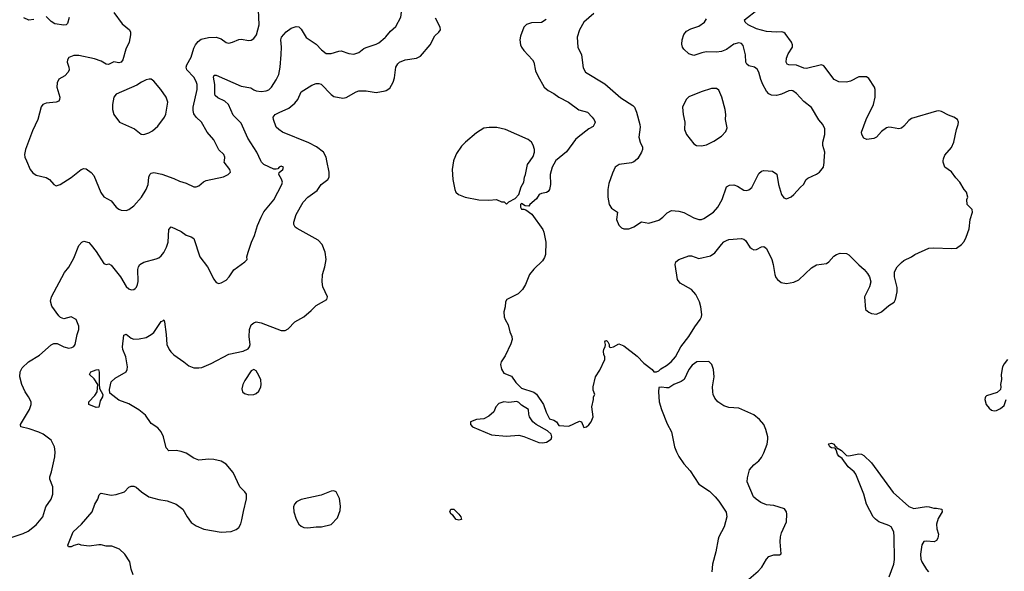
# Model space of a CAD drawing. Header units: inches. Extents: x 2057696 to 2160536, y 827480 to 1016834.
# Tile 207 of 256: x 2087078 to 2094952, y 946713 to 951130. Entities that reach past the tile are written whole.
import ezdxf

# ---------------------------------------------------------------- set-up
doc = ezdxf.new("R2010")
doc.units = ezdxf.units.IN
doc.header["$MEASUREMENT"] = 0
for name, color, linetype in [('C0984', 7, 'Continuous'), ('C0985', 7, 'Continuous'), ('C0994', 7, 'Continuous'), ('C0995', 7, 'Continuous')]:
    doc.layers.add(name, color=color, linetype=linetype)

msp = doc.modelspace()

# ---------------------------------------------------------------- linework, layer by layer
at = {"layer": 'C0984', "color": 5}
for points, elevation in [([(2087010, 946983.1), (2087104.4, 947015.6), (2087145.2, 947034.8), (2087210, 947084.4), (2087262.4, 947150), (2087287.8, 947230), (2087329.7, 947290.3), (2087342, 947330), (2087342.4, 947390), (2087318.9, 947450), (2087318.7, 947470), (2087331.8, 947510), (2087357.6, 947630), (2087361.3, 947670), (2087356.9, 947710), (2087330, 947762.7), (2087265.2, 947810), (2087230, 947827), (2087153, 947853), (2087086, 947870), (2087082.9, 947890), (2087155.1, 948010), (2087169.4, 948050), (2087169.4, 948070), (2087149.4, 948110), (2087122, 948150), (2087093.6, 948210), (2087078, 948270), (2087080.5, 948310), (2087098.5, 948341.5), (2087147, 948390), (2087236.6, 948443.4), (2087330, 948526.4), (2087350, 948538.4), (2087378, 948538), (2087430, 948510.5), (2087470, 948500.5), (2087495.1, 948504.9), (2087510, 948514), (2087522, 948530), (2087538.3, 948610), (2087551.1, 948650), (2087550, 948675.3), (2087530, 948729.2), (2087490, 948751.8), (2087430, 948736), (2087404.8, 948744.8), (2087390, 948759), (2087335.8, 948835.8), (2087323.9, 948876.1), (2087332, 948910), (2087434.9, 949105.1), (2087470, 949147.3), (2087510, 949220.7), (2087550, 949322.8), (2087575.3, 949350), (2087590, 949356.3), (2087630, 949344.9), (2087650, 949325.5), (2087690, 949272.7), (2087750, 949177.1), (2087770, 949168.8), (2087790, 949175.3), (2087810, 949164.6), (2087883.1, 949070), (2087930, 948993.4), (2087950, 948975.5), (2087970, 948968.2), (2087990, 948970.6), (2088001, 948979), (2088011.1, 948988.9), (2088020.5, 949010), (2088025.3, 949034.7), (2088022.6, 949130), (2088026.6, 949150), (2088039.6, 949170), (2088070, 949187.6), (2088170, 949214), (2088190, 949224), (2088210, 949240.3), (2088230, 949266.7), (2088251.9, 949310), (2088265.3, 949350), (2088269.6, 949450), (2088290, 949470.4), (2088370, 949434.9), (2088410, 949403.8), (2088450, 949390.5), (2088470, 949377.3), (2088517.4, 949230), (2088580.4, 949150), (2088630, 949051.3), (2088650, 949026), (2088670, 949018.8), (2088690, 949022), (2088730, 949045.5), (2088752.3, 949070), (2088791.5, 949128.5), (2088878, 949190), (2088898, 949210), (2088895.3, 949230), (2088904.5, 949270), (2088931.6, 949350), (2088956.8, 949403.2), (2088979.1, 949480.9), (2089008.2, 949550), (2089030, 949592.7), (2089110, 949688), (2089174.7, 949810), (2089179.7, 949830), (2089172.1, 949852.1), (2089149.4, 949890.6), (2089152.7, 949907.3), (2089182, 949930), (2089188, 949950), (2089170, 949957.2), (2089152, 949950), (2089142.8, 949937.2), (2089127.7, 949932.3), (2089110, 949933.6), (2089030, 949969.7), (2089011.3, 949990), (2089006.9, 950000)], 540), ([(2087131.6, 950000), (2087161.6, 949930), (2087183.4, 949903.4), (2087210, 949885.5), (2087290, 949867.3), (2087316, 949850), (2087350, 949811.3), (2087370, 949801), (2087402, 949810), (2087490, 949865.5), (2087570, 949930.6), (2087590, 949939.1), (2087610, 949935.5), (2087650, 949906), (2087670, 949882), (2087726.8, 949746.8), (2087750, 949712.7), (2087810, 949680.5), (2087850, 949628.2), (2087870, 949613), (2087890, 949604.9), (2087930, 949602.8), (2087950, 949610.8), (2087990, 949640.7), (2088051.8, 949710), (2088090, 949770.8), (2088104, 949810), (2088111.3, 949870), (2088119.6, 949890), (2088130, 949901.6), (2088150, 949905.7), (2088213.7, 949893.7), (2088310, 949859.5), (2088356.7, 949836.7), (2088410, 949820.4), (2088470, 949790.7), (2088490, 949790.7), (2088510, 949798.8), (2088547.9, 949832.1), (2088570, 949843.8), (2088708.2, 949871.8), (2088746, 949890), (2088762.9, 949910), (2088759.7, 949930), (2088713.6, 949990), (2088715, 950000)], 560), ([(2087984.9, 946684.9), (2087969.7, 946729.7), (2087958.4, 946790), (2087919.5, 946850), (2087877.2, 946890), (2087813.6, 946913.6), (2087770, 946915.1), (2087730, 946924.4), (2087710, 946925.7), (2087634.1, 946914.1), (2087570, 946921.6), (2087550, 946929.5), (2087510, 946919.6), (2087489.7, 946909.7), (2087468.7, 946910), (2087462.9, 946922.9), (2087506.3, 947030), (2087571.3, 947090), (2087656.9, 947190), (2087678.4, 947250), (2087702, 947290), (2087714.5, 947325.5), (2087723.6, 947336.4), (2087730, 947339.1), (2087810, 947323.1), (2087850, 947327), (2087915.3, 947350), (2087950, 947386), (2087970, 947396), (2087990, 947394.8), (2088010, 947386), (2088050.7, 947350), (2088110.7, 947310), (2088190, 947289.2), (2088257.3, 947277.3), (2088330, 947250.4), (2088382, 947210), (2088416, 947150), (2088450, 947103.1), (2088490, 947076), (2088550, 947051.7), (2088690, 947025.3), (2088770, 947032.7), (2088810, 947048.2), (2088830, 947064.9), (2088846.2, 947093.8), (2088855.6, 947124.4), (2088867, 947193), (2088892.5, 947292.5), (2088892.7, 947330), (2088879.3, 947350), (2088839.6, 947390), (2088785.5, 947505.5), (2088729.6, 947570), (2088690, 947594.8), (2088630, 947609.7), (2088590, 947612.4), (2088510, 947603.5), (2088470, 947619.7), (2088410, 947658), (2088370, 947672.6), (2088330, 947679.7), (2088270, 947677.6), (2088250, 947701.2), (2088226.6, 947790), (2088209.6, 947830), (2088181.8, 947861.8), (2088130, 947896.9), (2088083, 947963), (2088030, 948005.1), (2087950, 948053.7), (2087870, 948083.6), (2087798.7, 948138.7), (2087794.8, 948170), (2087810, 948230.8), (2087841, 948259), (2087929.2, 948310), (2087938, 948330), (2087939.5, 948350), (2087927.8, 948430), (2087903, 948490), (2087900.5, 948510), (2087910, 948604.7), (2087930, 948612.4), (2087970, 948580.4), (2087990, 948572.2), (2088034.2, 948574.2), (2088090, 948586), (2088130, 948608.5), (2088150, 948626.4), (2088210, 948714), (2088222.5, 948717.5), (2088230, 948726), (2088236.4, 948710), (2088248.9, 948610), (2088253.7, 948530), (2088272.2, 948490), (2088286.7, 948470), (2088310, 948445.3), (2088390, 948391.8), (2088430, 948358.7), (2088470, 948342.6), (2088510, 948341.3), (2088533.9, 948346.1), (2088610, 948377), (2088750, 948453), (2088863.7, 948476.3), (2088904.1, 948495.9), (2088916, 948510), (2088920.7, 948530), (2088914, 948590), (2088914.5, 948650), (2088930, 948686), (2088950, 948702.8), (2088970, 948710.5), (2089010, 948703.8), (2089170, 948640.5), (2089199.6, 948640.4), (2089225.4, 948654.6), (2089277.2, 948710), (2089350, 948751), (2089410, 948800.7), (2089450, 948841.6), (2089534, 948890), (2089539.3, 948910), (2089502.9, 948990), (2089495.6, 949030), (2089500.7, 949090), (2089518.7, 949150), (2089527.8, 949210), (2089519.5, 949270), (2089498, 949330), (2089465.8, 949365.8), (2089297.4, 949457.4), (2089281.2, 949470), (2089269.5, 949490), (2089269.6, 949510), (2089289.7, 949570), (2089344.7, 949670), (2089381.3, 949710), (2089456.6, 949763.4), (2089487.6, 949810), (2089541.6, 949850), (2089552.1, 949867.9), (2089553.7, 949910), (2089534.1, 950000)], 520)]:
    msp.add_lwpolyline(points, dxfattribs=dict(at, elevation=elevation))
at = {"layer": 'C0984', "color": 5, "elevation": 520}
for points in [[(2087690, 948025.9), (2087629.4, 948050), (2087629.5, 948070), (2087679.3, 948120.7), (2087697.2, 948150), (2087704, 948210), (2087674, 948254), (2087635.1, 948290), (2087647.8, 948310), (2087690, 948327.4), (2087708.1, 948328.1), (2087713.1, 948306.9), (2087712.3, 948212.3), (2087717.3, 948177.3), (2087742, 948130), (2087740.5, 948110), (2087722.2, 948077.8), (2087710, 948026.4)], [(2088950, 948328.7), (2088930, 948318), (2088877.7, 948242.3), (2088861.6, 948210), (2088854.8, 948174.8), (2088861, 948150), (2088876.8, 948136.8), (2088910, 948125.5), (2088950, 948128.5), (2088970, 948138), (2088990, 948154.8), (2089007, 948190), (2089009.5, 948210), (2089005.4, 948245.4), (2088990, 948282), (2088970, 948318)], [(2089590, 947357), (2089570, 947354), (2089490, 947324.2), (2089330, 947287.3), (2089290.8, 947270), (2089276.3, 947250), (2089268, 947230), (2089270.5, 947190), (2089288, 947130), (2089310.7, 947090), (2089330, 947073.4), (2089350, 947063.8), (2089382, 947062), (2089450, 947068.8), (2089490.5, 947070.5), (2089570, 947088.4), (2089618.3, 947141.7), (2089640.5, 947199.5), (2089644.4, 947235.6), (2089636.2, 947296.2), (2089609.5, 947349.5)]]:
    msp.add_lwpolyline(points, close=True, dxfattribs=at)
at = {"layer": 'C0985', "color": 5}
for points, elevation in [([(2087830, 951187.7), (2087897.2, 951097.2), (2087955.3, 951050), (2087964.9, 951030), (2087964.9, 951010), (2087954, 950950), (2087925.7, 950894.3), (2087902.8, 950810), (2087890, 950789.8), (2087870, 950783.5), (2087830, 950791.8), (2087788.5, 950771.5), (2087770, 950775.1), (2087730, 950798.8), (2087676.8, 950816.7), (2087550, 950844.4), (2087510, 950843.5), (2087471.8, 950828.2), (2087460.4, 950810), (2087458.4, 950790), (2087470.4, 950750), (2087472.2, 950730), (2087466, 950710), (2087439, 950681), (2087390, 950653.2), (2087376.4, 950623.6), (2087375.8, 950590), (2087399.3, 950510), (2087396.3, 950490), (2087390, 950479), (2087370.4, 950469.6), (2087290, 950462.9), (2087264, 950450), (2087250, 950433.2), (2087223, 950330), (2087179.5, 950240.5), (2087124, 950090), (2087117.3, 950050), (2087118.8, 950030), (2087131.6, 950000)], 560), ([(2088715, 950000), (2088719.3, 950030), (2088709.3, 950050), (2088670, 950089.4), (2088630, 950167), (2088576.9, 950230), (2088532.6, 950310), (2088489.2, 950349.2), (2088470, 950377), (2088463.8, 950403.8), (2088464.1, 950430), (2088496.8, 950570), (2088497.7, 950610), (2088490, 950636.3), (2088471.4, 950670), (2088414.2, 950730), (2088409.8, 950750), (2088414, 950770), (2088449.3, 950830.7), (2088470, 950901.6), (2088483.2, 950930), (2088503.9, 950956.1), (2088530, 950974.8), (2088588.1, 950988.1), (2088650, 950989.1), (2088690, 950977.4), (2088730, 950948.7), (2088750, 950943.1), (2088779, 950950), (2088830, 950972.4), (2088850, 950975.5), (2088910, 950962.8), (2088930, 950966.8), (2088950, 950978.8), (2088971, 951009), (2088991.8, 951090), (2088986.6, 951210)], 560), ([(2087190, 951132.3), (2087150, 951126), (2087110, 951146)], 540), ([(2087472.4, 951147.6), (2087459.3, 951100.7), (2087450.5, 951089.5), (2087430, 951085.1), (2087357.5, 951097.5), (2087330, 951116.9), (2087290, 951155.6)], 540), ([(2089006.9, 950000), (2088975.6, 950070), (2088902.8, 950182.8), (2088850, 950302), (2088785.6, 950365.6), (2088748.7, 950450), (2088718.7, 950478.7), (2088663.3, 950503.3), (2088642.2, 950522.2), (2088637.7, 950537.7), (2088637.1, 950610), (2088627.1, 950670), (2088632.7, 950687.3), (2088650, 950686.7), (2088850, 950599.1), (2088925.7, 950585.7), (2088950, 950569), (2088970, 950561.5), (2089010, 950556.5), (2089050, 950560.3), (2089070.9, 950569.1), (2089091.6, 950590), (2089130, 950648.2), (2089150, 950690.7), (2089161, 950750), (2089170, 950852), (2089172.1, 950910), (2089165.8, 950970), (2089170.9, 950990), (2089210, 951033.6), (2089250, 951061.5), (2089290, 951076.9), (2089310, 951071.8), (2089330, 951054), (2089370, 950988.5), (2089450, 950934.4), (2089490.4, 950890), (2089530, 950860.3), (2089570, 950858.4), (2089630, 950879.3), (2089650, 950880.5), (2089710, 950859.5), (2089750, 950854.9), (2089790, 950867), (2089830, 950899.5), (2089850, 950908.8), (2089930, 950933.1), (2089950, 950946), (2090000, 950988.9)], 540), ([(2089534.1, 950000), (2089527.6, 950030), (2089508.3, 950070), (2089452.1, 950112.1), (2089390, 950143.9), (2089179.6, 950230), (2089149.6, 950250), (2089129.6, 950270), (2089107.6, 950330), (2089105.6, 950350), (2089120.9, 950370), (2089151.8, 950388.2), (2089230, 950420.8), (2089278.9, 950461.1), (2089303, 950490), (2089328.4, 950551.6), (2089414.6, 950605.4), (2089450, 950618), (2089470, 950620.2), (2089490, 950614), (2089570, 950530.4), (2089590, 950515.3), (2089661.7, 950501.7), (2089690, 950507.2), (2089770, 950552.9), (2089790, 950559.6), (2089850, 950561.1), (2089930, 950548), (2090000, 950560.3)], 520)]:
    msp.add_lwpolyline(points, dxfattribs=dict(at, elevation=elevation))
at = {"layer": 'C0985', "color": 5, "elevation": 580}
msp.add_lwpolyline([(2088114.5, 950654.5), (2088090, 950649.3), (2088051, 950630), (2088014.9, 950605.1), (2087850, 950532.7), (2087830, 950508.7), (2087819.1, 950450), (2087820.5, 950410), (2087830.4, 950370), (2087877.3, 950310), (2087995.4, 950255.4), (2088050, 950214), (2088070, 950210.4), (2088110, 950223.1), (2088140.1, 950239.9), (2088183.3, 950276.7), (2088236.2, 950350), (2088246.2, 950373.8), (2088263.6, 950470), (2088249.5, 950510), (2088207, 950570), (2088150, 950639), (2088130, 950652.7)], close=True, dxfattribs=at)
at = {"layer": 'C0994', "color": 5}
for points, elevation in [([(2090548.5, 950000), (2090536.4, 949930), (2090542.6, 949850), (2090557.1, 949770), (2090566, 949750), (2090588, 949730), (2090641, 949710), (2090750, 949688.5), (2090830, 949685.5), (2090890.9, 949690.9), (2090930, 949672), (2090951.6, 949671.6), (2090970, 949654), (2090988.4, 949671.6), (2091040.4, 949699.6), (2091068.7, 949730), (2091089.4, 949790.6), (2091109, 949830), (2091114, 949870), (2091124, 949890), (2091139.3, 949970), (2091159.8, 950000)], 520), ([(2091363.6, 950000), (2091361.7, 949998.3), (2091337.1, 949950), (2091320.4, 949890), (2091322, 949810), (2091314, 949770), (2091304.5, 949755.5), (2091290, 949745.2), (2091250, 949739), (2091232, 949730), (2091210, 949695.3), (2091158, 949650), (2091150, 949638), (2091120.4, 949640.4), (2091090, 949658), (2091082, 949650), (2091082, 949630), (2091090, 949614), (2091110, 949614), (2091126.4, 949606.4), (2091172.7, 949572.7), (2091262.8, 949450), (2091270.6, 949430), (2091284.9, 949350), (2091282.4, 949250), (2091275.1, 949224.9), (2091260.3, 949199.7), (2091190, 949132), (2091156.3, 949090), (2091123, 949010), (2091099.1, 948970), (2091063.7, 948936.3), (2090974, 948890), (2090962, 948870), (2090960.7, 948830), (2090950.6, 948790), (2090952.7, 948750), (2090959.3, 948730), (2090985.5, 948685.5), (2090996.4, 948630), (2091012.5, 948592.5), (2091015.3, 948570), (2091005.7, 948534.3), (2090961.2, 948438.8), (2090928.2, 948390), (2090924.4, 948370), (2090930, 948331.3), (2090950, 948301), (2091010, 948276), (2091044.4, 948224.4), (2091090, 948181), (2091190, 948146.8), (2091210, 948131), (2091266, 948050), (2091287.7, 947987.7), (2091314.8, 947934.8), (2091350, 947924.7), (2091372, 947910), (2091390, 947882), (2091470, 947876), (2091556, 947916), (2091571, 947911), (2091590, 947864.7), (2091610, 947871), (2091630, 947886), (2091649, 947910), (2091664, 947950), (2091654, 948030), (2091668, 948090), (2091668, 948110), (2091678, 948130), (2091663.1, 948163.1), (2091664, 948190), (2091682.4, 948270), (2091716.9, 948323.1), (2091757, 948410), (2091758, 948430), (2091749.7, 948449.7), (2091748, 948472), (2091750, 948492), (2091759, 948510), (2091762, 948530), (2091758, 948550), (2091762, 948558), (2091770, 948562), (2091782, 948550), (2091791.3, 948528.7), (2091791.3, 948511.3), (2091804, 948504), (2091828, 948510), (2091870, 948533.4), (2091910, 948519.3), (2092016.3, 948436.3), (2092070, 948379.1), (2092136, 948330), (2092150, 948311.3), (2092170, 948311), (2092190, 948318), (2092204.8, 948335.2), (2092250, 948360.7), (2092289, 948390), (2092322.7, 948430), (2092364.5, 948510), (2092430, 948592.7), (2092476.4, 948670), (2092519.1, 948730), (2092529.7, 948750), (2092533.7, 948770), (2092525.4, 948830), (2092514.8, 948870), (2092485.1, 948930), (2092450, 948969.7), (2092359.4, 949019.4), (2092338.4, 949050), (2092320.7, 949170), (2092325.1, 949190), (2092349.8, 949210.2), (2092430, 949238.4), (2092450, 949238.4), (2092510, 949218.4), (2092602, 949238), (2092637.7, 949262.3), (2092690, 949330.6), (2092710, 949350.5), (2092730, 949362), (2092750, 949370.5), (2092850, 949378), (2092870, 949373), (2092883.4, 949363.4), (2092917.3, 949310), (2092930, 949297.3), (2092950, 949287.3), (2092970, 949290.6), (2093010, 949310.5), (2093030, 949313), (2093050, 949297.3), (2093092.6, 949210), (2093104.9, 949170), (2093117.6, 949090), (2093125.9, 949065.9), (2093137.3, 949050), (2093167.1, 949027.1), (2093210, 949018), (2093270, 949028.4), (2093310, 949048.2), (2093410, 949143.8), (2093450, 949166.4), (2093530, 949177.6), (2093549.7, 949190.3), (2093590, 949235.5), (2093610, 949250.4), (2093640.5, 949259.5), (2093690, 949258.4), (2093710, 949248), (2093787.6, 949167.6), (2093830.4, 949130), (2093858, 949098), (2093874.9, 949070), (2093883.8, 949030), (2093875.5, 948990), (2093834, 948910), (2093841, 948810), (2093867.9, 948787.9), (2093890, 948777.3), (2093930, 948773.4), (2093970, 948790.7), (2094030, 948842.8), (2094071.3, 948868.7), (2094082.7, 948890), (2094096, 948950), (2094095.5, 948984.5), (2094075.1, 949070), (2094074.5, 949110), (2094096.2, 949150), (2094130, 949186), (2094150, 949203), (2094209.7, 949230.3), (2094237.2, 949250), (2094350, 949299.5), (2094390, 949303.7), (2094530, 949298.4), (2094570, 949301.6), (2094611, 949329), (2094630, 949353.4), (2094648.2, 949390), (2094670, 949456), (2094679.7, 949530), (2094698.4, 949590), (2094695.1, 949610), (2094656, 949650), (2094652.3, 949690), (2094660.9, 949710), (2094649.3, 949750), (2094631.6, 949771.6), (2094597, 949830), (2094563.8, 949863.8), (2094530.7, 949910.7), (2094478, 949950), (2094464, 949990), (2094464.4, 950000)], 520), ([(2091999.6, 950000), (2091990, 949992), (2091970, 949983.8), (2091871.3, 949970), (2091840.7, 949950), (2091818.4, 949901.6), (2091790, 949819), (2091780.9, 949770), (2091780.9, 949710), (2091791.8, 949650), (2091810, 949620.4), (2091858.8, 949590), (2091850.5, 949530), (2091870, 949484.7), (2091890, 949464.7), (2091910, 949456), (2091950, 949454.8), (2091970, 949462.8), (2091990, 949470.6), (2092050, 949510.7), (2092110, 949502), (2092190, 949526), (2092222, 949550), (2092255.1, 949584.9), (2092290, 949602), (2092350, 949596.5), (2092390, 949586), (2092470, 949544.2), (2092509.1, 949529.1), (2092530, 949530.3), (2092550, 949538.3), (2092626, 949590), (2092661, 949630), (2092696, 949690), (2092730, 949790.5), (2092754.9, 949805.1), (2092790, 949806.7), (2092817.7, 949797.7), (2092870, 949765.5), (2092890, 949762), (2092910, 949767.3), (2092934, 949786), (2092990, 949899.1), (2093010, 949918.4), (2093030, 949923.1), (2093097.1, 949917.1), (2093132.7, 949892.7), (2093146.3, 949810), (2093170, 949731), (2093190, 949704), (2093210, 949696.3), (2093247.2, 949712.8), (2093269.5, 949730.5), (2093321.2, 949790), (2093345.2, 949810), (2093369, 949850), (2093380.1, 949859.9), (2093450, 949894), (2093473.2, 949910), (2093506, 949950), (2093512.1, 949987.9), (2093512.7, 950000)], 540), ([(2092890, 946633.4), (2092984.7, 946715.3), (2093012.8, 946747.2), (2093049.2, 946810), (2093070, 946831), (2093110, 946846), (2093155.3, 946844.7), (2093168, 946852), (2093159.6, 946950), (2093162.4, 946990), (2093170, 947021), (2093209.5, 947110), (2093212.3, 947170), (2093209.2, 947190), (2093193.3, 947213.3), (2093110, 947239.6), (2093050, 947245.1), (2093004.9, 947264.9), (2092966.6, 947290), (2092947, 947310), (2092894.5, 947430), (2092897.5, 947462.5), (2092913.2, 947526.8), (2092950, 947566), (2092990, 947597.3), (2093010, 947624), (2093030, 947662.8), (2093054.7, 947730), (2093062, 947770), (2093060.5, 947790), (2093045.1, 947850), (2093027.8, 947890), (2092993.6, 947930), (2092950, 947965.1), (2092830, 948018.3), (2092750, 948025.7), (2092710, 948038.3), (2092660.7, 948070), (2092638.5, 948098.5), (2092624.7, 948130), (2092621.3, 948150), (2092618.7, 948190), (2092631.5, 948271.5), (2092627, 948330), (2092612.7, 948370), (2092590, 948392.7), (2092494, 948390), (2092455.9, 948364.1), (2092430, 948328.7), (2092391, 948250), (2092367.9, 948232.1), (2092310, 948209.2), (2092270, 948182.7), (2092250, 948181.2), (2092210, 948188.7), (2092190, 948186), (2092186, 948150), (2092192.7, 948070), (2092210.6, 948009.4), (2092255.4, 947895.4), (2092290.2, 947830.2), (2092315.8, 947710), (2092330, 947670.6), (2092350, 947633), (2092390, 947574.9), (2092438.7, 947518.7), (2092508.2, 947410), (2092594.7, 947354.7), (2092640.7, 947310), (2092670, 947274.8), (2092727.1, 947187.1), (2092732.2, 947150), (2092713.1, 947070), (2092670.4, 946990), (2092664.2, 946970), (2092646, 946870), (2092617.3, 946770), (2092613, 946710)], 520), ([(2094979.1, 948410), (2094950, 948374), (2094937.3, 948350), (2094926.8, 948290), (2094930.8, 948250), (2094921, 948210), (2094924.7, 948190), (2094922, 948170), (2094894.4, 948145.6), (2094810, 948118), (2094800.7, 948110), (2094798.5, 948101.5), (2094796.3, 948090), (2094808.2, 948050), (2094830, 948018.8), (2094850, 948003), (2094870, 947998.8), (2094890, 948001), (2094923.1, 948016.9), (2094950, 948042), (2094968, 948090)], 520), ([(2094032.4, 946670), (2094067.5, 946770), (2094073.2, 946806.8), (2094072.6, 946990), (2094067.5, 947030), (2094048, 947068), (2094030, 947079.9), (2093948.2, 947110), (2093921.7, 947130), (2093904.4, 947150), (2093849.7, 947250), (2093829.6, 947330), (2093766, 947490), (2093750.6, 947510.6), (2093702.9, 947550), (2093656.3, 947616.3), (2093630, 947634.5), (2093617.6, 947650), (2093607.2, 947687.2), (2093598.6, 947698.6), (2093570, 947703), (2093558, 947710), (2093547, 947730), (2093550, 947734), (2093570, 947739.3), (2093590.6, 947730), (2093598, 947718), (2093610.6, 947710), (2093615.3, 947695.3), (2093624.7, 947695.3), (2093650, 947681.6), (2093690, 947640.5), (2093710, 947637.1), (2093790, 947653), (2093810, 947650.5), (2093830, 947640.7), (2093890, 947582), (2094064.7, 947344.7), (2094190, 947231.8), (2094230, 947214.9), (2094330, 947232), (2094352, 947230), (2094390, 947218), (2094410, 947219.3), (2094454, 947210), (2094454.9, 947190), (2094422.9, 947137.1), (2094410.2, 947090), (2094413.2, 947053.2), (2094425.3, 947010), (2094420.9, 946979.1), (2094410, 946961.2), (2094390.4, 946949.6), (2094330, 946955.8), (2094310, 946951.3), (2094300.6, 946939.4), (2094293.7, 946926.3), (2094281.5, 946850), (2094285.2, 946810), (2094292.4, 946790), (2094330, 946728.7), (2094347.2, 946710)], 480)]:
    msp.add_lwpolyline(points, dxfattribs=dict(at, elevation=elevation))
for points, elevation in [([(2091052.7, 948072.7), (2090990, 948066), (2090950, 948069.4), (2090910, 948057), (2090884.9, 948030), (2090870.4, 947989.6), (2090830, 947956), (2090790, 947934), (2090730, 947929), (2090682, 947910), (2090682, 947890), (2090698, 947870), (2090850, 947804.9), (2090970, 947794.9), (2091070, 947802.4), (2091110, 947793), (2091230, 947744.4), (2091258, 947742), (2091290, 947748), (2091329, 947770), (2091334, 947790), (2091329, 947810), (2091298.4, 947838.4), (2091208.7, 947890), (2091182, 947910), (2091155.3, 947950), (2091148.9, 947971.1), (2091148, 948010), (2091090, 948044), (2091070, 948064)], 520), ([(2090590, 947124), (2090569.3, 947129.3), (2090542, 947162), (2090528.7, 947170), (2090518, 947190), (2090526, 947210), (2090550, 947212), (2090591, 947170), (2090604.7, 947150), (2090610, 947128.7)], 480)]:
    msp.add_lwpolyline(points, close=True, dxfattribs=dict(at, elevation=elevation))
at = {"layer": 'C0995', "color": 5}
for points, elevation in [([(2090000, 950988.9), (2090006, 950994), (2090042.5, 951037.5), (2090085.2, 951074.8), (2090126.3, 951150), (2090131.1, 951190), (2090095.3, 951270), (2090086.5, 951346.5), (2090078.2, 951358.2), (2090064, 951370), (2090030, 951378.7), (2090010, 951371.8), (2090000, 951363.7)], 540), ([(2091670, 951179.7), (2091590.4, 951110), (2091554.4, 951050), (2091534.9, 950990), (2091542.6, 950910), (2091570.2, 950850), (2091585.1, 950745.1), (2091603, 950710), (2091757, 950617), (2091885.2, 950505.2), (2091982.3, 950442.3), (2091995.3, 950430), (2092010.8, 950390.8), (2092037.4, 950290), (2092039.5, 950270), (2092030.4, 950190), (2092039.5, 950150), (2092057.6, 950110), (2092057.6, 950090), (2092050.5, 950070.5), (2092021.7, 950018.3), (2091999.6, 950000)], 540), ([(2094464.4, 950000), (2094465.1, 950014.9), (2094475.8, 950044.2), (2094530, 950105.7), (2094548.8, 950150), (2094570, 950252), (2094582.7, 950290), (2094585.2, 950310), (2094579, 950330), (2094549.6, 950349.6), (2094506.2, 950366.2), (2094450, 950395.6), (2094430, 950399.6), (2094410, 950396.9), (2094210, 950338.4), (2094190, 950323.7), (2094150, 950277), (2094130, 950261.6), (2094110, 950256.3), (2094050, 950268), (2094030, 950269.7), (2094010, 950265.1), (2093970, 950234), (2093930, 950189.6), (2093910, 950178), (2093852.1, 950172.1), (2093830, 950181.2), (2093812, 950210), (2093809.7, 950230), (2093847.2, 950330), (2093906, 950450), (2093918.2, 950510), (2093918.9, 950570), (2093914.7, 950590), (2093870, 950659.5), (2093850, 950671.3), (2093790, 950671.6), (2093721.8, 950638.2), (2093690, 950631.1), (2093630, 950632.8), (2093592.3, 950650), (2093510, 950759.5), (2093490, 950769.6), (2093370, 950739.8), (2093350, 950740.7), (2093290, 950766.6), (2093230, 950767.9), (2093215.2, 950775.2), (2093207.1, 950790), (2093210, 950822), (2093224.2, 950855.8), (2093259.6, 950910), (2093258.4, 950930), (2093249.5, 950950), (2093198.8, 951018.8), (2093190, 951027), (2093172.6, 951032.6), (2093130, 951029.7), (2093050, 951036.9), (2092970, 951057.4), (2092903.1, 951090), (2092878.9, 951110), (2092875.6, 951130), (2092984.7, 951215.3)], 520), ([(2090000, 950560.3), (2090010, 950562), (2090038, 950582), (2090065.6, 950630), (2090075.4, 950664.6), (2090086, 950750), (2090102, 950778), (2090115.1, 950790), (2090161.2, 950810), (2090250, 950823.1), (2090282.4, 950837.6), (2090359.7, 950930), (2090398.9, 951001.1), (2090429.3, 951030), (2090442, 951050), (2090440.5, 951070), (2090402.7, 951142.7)], 520), ([(2091288.9, 951131.1), (2091250, 951107.3), (2091170, 951106), (2091130, 951091.8), (2091110, 951069), (2091082, 950998), (2091076.4, 950970), (2091083.1, 950930), (2091092.2, 950910), (2091110, 950883.8), (2091179.1, 950810), (2091190, 950791), (2091202, 950722), (2091220.4, 950680.4), (2091273, 950590), (2091303.2, 950563.2), (2091350, 950539.5), (2091390.2, 950510.2), (2091467.7, 950470), (2091550, 950408.4), (2091618.8, 950390), (2091657.1, 950350), (2091670.9, 950329.1), (2091679.1, 950310), (2091678, 950302), (2091663.8, 950276.2), (2091630, 950257), (2091544, 950190), (2091524, 950170), (2091450, 950073.2), (2091363.6, 950000)], 520), ([(2093512.7, 950000), (2093516.2, 950070), (2093502, 950122), (2093500.4, 950150), (2093515.8, 950210), (2093516.9, 950256.9), (2093502, 950290), (2093470, 950329.3), (2093410, 950426.6), (2093350, 950474), (2093290, 950539.5), (2093260.5, 950560.5), (2093250, 950563.6), (2093230, 950559.7), (2093170, 950533.3), (2093130, 950522.5), (2093090, 950526.4), (2093070, 950535.8), (2093050, 950558.7), (2093021.4, 950610), (2093004.2, 950650), (2092989.8, 950709.8), (2092974.9, 950734.9), (2092954, 950750), (2092910, 950760.5), (2092892.9, 950772.9), (2092886, 950790), (2092883.1, 950850), (2092863.3, 950923.3), (2092850, 950940.7), (2092830, 950946), (2092790, 950935.1), (2092730, 950892.3), (2092690, 950875.1), (2092650, 950869.8), (2092568, 950872), (2092534.1, 950865.9), (2092470, 950843.6), (2092430, 950856.2), (2092390, 950894.5), (2092377.6, 950910), (2092373, 950933), (2092375.4, 950970), (2092388, 951012), (2092410, 951037.6), (2092444.2, 951055.8), (2092510, 951079.6), (2092554, 951110), (2092570, 951137.3)], 540), ([(2091159.8, 950000), (2091184.2, 950035.8), (2091196.2, 950070), (2091195.6, 950090), (2091184.2, 950124.2), (2091169.8, 950149.8), (2091144.5, 950170), (2090962.9, 950250), (2090893.1, 950266.9), (2090832.4, 950267.6), (2090790, 950262), (2090730, 950222.9), (2090644, 950150), (2090610, 950118), (2090570, 950059.3), (2090550, 950008.7), (2090548.5, 950000)], 520)]:
    msp.add_lwpolyline(points, dxfattribs=dict(at, elevation=elevation))
at = {"layer": 'C0995', "color": 5, "elevation": 560}
msp.add_lwpolyline([(2092650, 950580.5), (2092610, 950578.4), (2092526.9, 950553.1), (2092428.5, 950511.5), (2092406.8, 950490), (2092379.1, 950430), (2092384.4, 950370), (2092397.1, 950310), (2092393.4, 950250), (2092410.6, 950210), (2092470, 950136), (2092490, 950122.8), (2092530, 950119.1), (2092570, 950128), (2092630, 950158), (2092690, 950198), (2092726, 950234), (2092736.6, 950263.4), (2092722, 950330), (2092725.1, 950370), (2092720.5, 950410), (2092694.3, 950510), (2092670, 950566)], close=True, dxfattribs=at)

doc.saveas('drawing.dxf')
